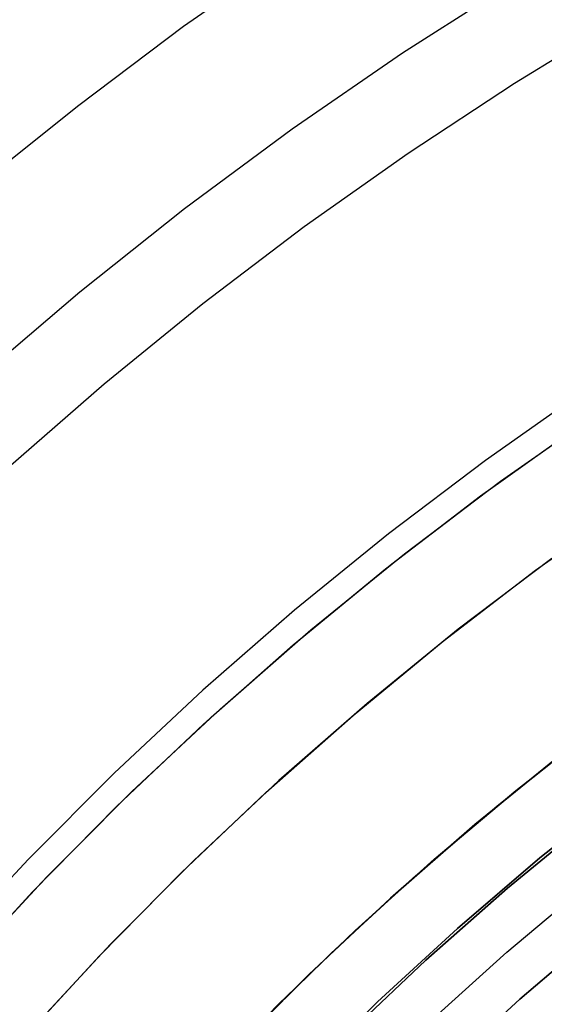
# Model space of a CAD drawing. Header units: millimetres. Extents: x 10802 to 11966, y -167 to 850.
# Tile 79 of 182: x 11328 to 11339, y 532 to 553. Entities that reach past the tile are written whole.
import ezdxf

# ---------------------------------------------------------------- set-up
doc = ezdxf.new("R2010")
doc.units = ezdxf.units.MM
doc.layers.add('1', color=7, linetype='Continuous')
doc.layers.add('color', color=7, linetype='Continuous')

msp = doc.modelspace()

# ---------------------------------------------------------------- linework, layer by layer
at = {"layer": '1', "color": 29, "true_color": 0x4d342b}
for p, q in [((11333.851, 554.9, 59.568), (11331.527, 553.273, 59.568)), ((11331.527, 553.273, 59.568), (11329.258, 551.571, 59.568)), ((11329.258, 551.571, 59.568), (11327.045, 549.796, 59.568)), ((11340.203, 545.406, 65.657), (11338.055, 543.896, 65.657)), ((11338.382, 543.447, 46.264), (11340.515, 544.946, 46.264)), ((11338.382, 543.447, 34.462), (11340.515, 544.946, 34.462)), ((11338.382, 543.447, 40.363), (11340.515, 544.946, 40.363)), ((11338.055, 543.896, 65.657), (11335.96, 542.312, 65.657)), ((11336.303, 541.875, 46.264), (11338.382, 543.447, 46.264)), ((11336.303, 541.875, 34.462), (11338.382, 543.447, 34.462)), ((11336.303, 541.875, 40.363), (11338.382, 543.447, 40.363)), ((11335.96, 542.312, 65.657), (11333.922, 540.656, 65.657)), ((11334.28, 540.231, 46.264), (11336.303, 541.875, 46.264)), ((11334.28, 540.231, 34.462), (11336.303, 541.875, 34.462)), ((11334.28, 540.231, 40.363), (11336.303, 541.875, 40.363)), ((11333.922, 540.656, 65.657), (11331.942, 538.931, 65.657)), ((11332.315, 538.518, 46.264), (11334.28, 540.231, 46.264)), ((11332.315, 538.518, 34.462), (11334.28, 540.231, 34.462)), ((11332.315, 538.518, 40.363), (11334.28, 540.231, 40.363)), ((11331.942, 538.931, 65.657), (11330.024, 537.137, 65.657)), ((11330.41, 536.738, 46.264), (11332.315, 538.518, 46.264)), ((11330.41, 536.738, 34.462), (11332.315, 538.518, 34.462)), ((11330.41, 536.738, 40.363), (11332.315, 538.518, 40.363)), ((11338.709, 536.758, 60.562), (11340.518, 538.181, 60.562)), ((11338.709, 536.758, 60.065), (11340.518, 538.181, 60.065)), ((11338.71, 536.757, 59.568), (11340.519, 538.18, 59.568)), ((11339.696, 537.546, 42.462), (11337.821, 536.023, 42.462)), ((11337.821, 536.023, 51.512), (11339.696, 537.546, 51.512)), ((11330.024, 537.137, 65.657), (11328.169, 535.279, 65.657)), ((11336.948, 535.276, 60.562), (11338.709, 536.758, 60.562)), ((11336.948, 535.276, 60.065), (11338.709, 536.758, 60.065)), ((11336.949, 535.275, 59.568), (11338.71, 536.757, 59.568)), ((11328.569, 534.893, 46.264), (11330.41, 536.738, 46.264)), ((11328.569, 534.893, 34.462), (11330.41, 536.738, 34.462)), ((11328.569, 534.893, 40.363), (11330.41, 536.738, 40.363)), ((11337.821, 536.023, 42.462), (11336, 534.436, 42.462)), ((11336, 534.436, 51.512), (11337.821, 536.023, 51.512)), ((11328.169, 535.279, 65.657), (11326.38, 533.356, 65.657)), ((11335.238, 533.737, 60.562), (11336.948, 535.276, 60.562)), ((11335.238, 533.737, 60.065), (11336.948, 535.276, 60.065)), ((11335.239, 533.736, 59.568), (11336.949, 535.275, 59.568)), ((11326.793, 532.985, 46.264), (11328.569, 534.893, 46.264)), ((11326.793, 532.985, 34.462), (11328.569, 534.893, 34.462)), ((11326.793, 532.985, 40.363), (11328.569, 534.893, 40.363)), ((11338.519, 533.266, 63.109), (11340.202, 534.688, 63.109)), ((11336, 534.436, 42.462), (11334.235, 532.786, 42.462)), ((11334.235, 532.786, 51.512), (11336, 534.436, 51.512)), ((11333.579, 532.142, 60.562), (11335.238, 533.737, 60.562)), ((11333.579, 532.142, 60.065), (11335.238, 533.737, 60.065)), ((11333.58, 532.141, 59.568), (11335.239, 533.736, 59.568)), ((11336.883, 531.789, 63.109), (11338.519, 533.266, 63.109)), ((11334.235, 532.786, 42.462), (11332.529, 531.077, 42.462)), ((11332.529, 531.077, 51.512), (11334.235, 532.786, 51.512)), ((11331.973, 530.493, 60.562), (11333.579, 532.142, 60.562)), ((11331.973, 530.493, 60.065), (11333.579, 532.142, 60.065)), ((11331.975, 530.492, 59.568), (11333.58, 532.141, 59.568))]:
    msp.add_line(p, q, dxfattribs=at)
at = {"layer": '1', "color": 250, "true_color": 0x111111}
for p, q in [((11338.306, 536.427, 47.3), (11340.182, 537.923, 47.3)), ((11338.306, 536.427, 56.8), (11340.182, 537.923, 56.8)), ((11338.306, 536.427, 52.05), (11340.182, 537.923, 52.05)), ((11341.068, 536.771, 56.8), (11339.232, 535.307, 56.8)), ((11339.232, 535.307, 58.12), (11341.068, 536.771, 58.12)), ((11339.232, 535.307, 57.46), (11341.068, 536.771, 57.46)), ((11336.483, 534.868, 47.3), (11338.306, 536.427, 47.3)), ((11336.483, 534.868, 56.8), (11338.306, 536.427, 56.8)), ((11336.483, 534.868, 52.05), (11338.306, 536.427, 52.05)), ((11340.353, 536.144, 45.792), (11338.532, 534.65, 45.792)), ((11338.532, 534.65, 45.792), (11340.353, 536.144, 45.792)), ((11339.232, 535.307, 56.8), (11337.447, 533.779, 56.8)), ((11337.447, 533.779, 58.12), (11339.232, 535.307, 58.12)), ((11337.447, 533.779, 57.46), (11339.232, 535.307, 57.46)), ((11334.715, 533.246, 47.3), (11336.483, 534.868, 47.3)), ((11334.715, 533.246, 56.8), (11336.483, 534.868, 56.8)), ((11334.715, 533.246, 52.05), (11336.483, 534.868, 52.05)), ((11338.532, 534.65, 45.792), (11336.764, 533.093, 45.792)), ((11336.764, 533.093, 45.792), (11338.532, 534.65, 45.792)), ((11337.447, 533.779, 56.8), (11335.716, 532.192, 56.8)), ((11335.716, 532.192, 58.12), (11337.447, 533.779, 58.12)), ((11335.716, 532.192, 57.46), (11337.447, 533.779, 57.46)), ((11340.532, 533.733, 258.714), (11338.8, 532.252, 258.714)), ((11338.8, 532.252, 282.75), (11340.532, 533.733, 282.75)), ((11338.8, 532.252, 270.732), (11340.532, 533.733, 270.732)), ((11333.004, 531.564, 47.3), (11334.715, 533.246, 47.3)), ((11333.004, 531.564, 56.8), (11334.715, 533.246, 56.8)), ((11333.004, 531.564, 52.05), (11334.715, 533.246, 52.05)), ((11336.764, 533.093, 45.792), (11335.051, 531.476, 45.792)), ((11335.051, 531.476, 45.792), (11336.764, 533.093, 45.792)), ((11335.716, 532.192, 56.8), (11334.041, 530.545, 56.8)), ((11334.041, 530.545, 58.12), (11335.716, 532.192, 58.12)), ((11334.041, 530.545, 57.46), (11335.716, 532.192, 57.46)), ((11338.8, 532.252, 258.714), (11337.121, 530.711, 258.714)), ((11337.121, 530.711, 282.75), (11338.8, 532.252, 282.75)), ((11337.121, 530.711, 270.732), (11338.8, 532.252, 270.732))]:
    msp.add_line(p, q, dxfattribs=at)
at = {"layer": 'color', "color": 254, "true_color": 0xcad1ee}
for p, q in [((11336.258, 552.705, 9.65), (11338.697, 554.262, 9.65)), ((11338.68, 552.052, 8.272), (11341.028, 553.487, 8.272)), ((11333.875, 551.065, 9.65), (11336.258, 552.705, 9.65)), ((11336.381, 550.54, 8.272), (11338.68, 552.052, 8.272)), ((11331.549, 549.344, 9.65), (11333.875, 551.065, 9.65)), ((11334.135, 548.951, 8.272), (11336.381, 550.54, 8.272)), ((11329.284, 547.543, 9.65), (11331.549, 549.344, 9.65)), ((11331.943, 547.288, 8.272), (11334.135, 548.951, 8.272)), ((11327.083, 545.665, 9.65), (11329.284, 547.543, 9.65)), ((11329.809, 545.552, 8.272), (11331.943, 547.288, 8.272)), ((11327.733, 543.746, 8.272), (11329.809, 545.552, 8.272)), ((11337.949, 543.129, 34.462), (11340.056, 544.633, 34.462)), ((11337.949, 543.129, 23.935), (11340.056, 544.633, 23.935)), ((11338.062, 543.212, 13.408), (11340.149, 544.697, 13.408)), ((11336.027, 541.658, 13.408), (11338.062, 543.212, 13.408)), ((11335.895, 541.553, 34.462), (11337.949, 543.129, 34.462)), ((11335.895, 541.553, 23.935), (11337.949, 543.129, 23.935)), ((11339.139, 541.521, 34.462), (11341.19, 542.985, 34.462)), ((11339.139, 541.521, 24.361), (11341.19, 542.985, 24.361)), ((11334.047, 540.034, 13.408), (11336.027, 541.658, 13.408)), ((11339.488, 541.778, 14.26), (11337.466, 540.245, 14.26)), ((11333.896, 539.907, 34.462), (11335.895, 541.553, 34.462)), ((11333.896, 539.907, 23.935), (11335.895, 541.553, 23.935)), ((11337.14, 539.987, 34.462), (11339.139, 541.521, 34.462)), ((11337.14, 539.987, 24.361), (11339.139, 541.521, 24.361)), ((11337.466, 540.245, 14.26), (11335.499, 538.643, 14.26)), ((11332.122, 538.344, 13.408), (11334.047, 540.034, 13.408)), ((11335.194, 538.385, 34.462), (11337.14, 539.987, 34.462)), ((11335.194, 538.385, 24.361), (11337.14, 539.987, 24.361)), ((11331.956, 538.193, 34.462), (11333.896, 539.907, 34.462)), ((11331.956, 538.193, 23.935), (11333.896, 539.907, 23.935)), ((11335.499, 538.643, 14.26), (11333.589, 536.974, 14.26)), ((11330.257, 536.59, 13.408), (11332.122, 538.344, 13.408)), ((11333.306, 536.717, 34.462), (11335.194, 538.385, 34.462)), ((11333.306, 536.717, 24.361), (11335.194, 538.385, 24.361)), ((11330.076, 536.413, 34.462), (11331.956, 538.193, 34.462)), ((11330.076, 536.413, 23.935), (11331.956, 538.193, 23.935)), ((11333.589, 536.974, 14.26), (11331.737, 535.239, 14.26)), ((11328.453, 534.772, 13.408), (11330.257, 536.59, 13.408)), ((11331.476, 534.984, 34.462), (11333.306, 536.717, 34.462)), ((11331.476, 534.984, 24.361), (11333.306, 536.717, 24.361)), ((11328.258, 534.569, 34.462), (11330.076, 536.413, 34.462)), ((11328.258, 534.569, 23.935), (11330.076, 536.413, 23.935)), ((11331.737, 535.239, 14.26), (11329.947, 533.441, 14.26)), ((11329.706, 533.19, 34.462), (11331.476, 534.984, 34.462)), ((11329.706, 533.19, 24.361), (11331.476, 534.984, 24.361)), ((11326.711, 532.894, 13.408), (11328.453, 534.772, 13.408)), ((11326.505, 532.663, 34.462), (11328.258, 534.569, 34.462)), ((11326.505, 532.663, 23.935), (11328.258, 534.569, 23.935)), ((11329.947, 533.441, 14.26), (11328.221, 531.582, 14.26)), ((11328, 531.335, 34.462), (11329.706, 533.19, 34.462)), ((11328, 531.335, 24.361), (11329.706, 533.19, 24.361))]:
    msp.add_line(p, q, dxfattribs=at)
at = {"layer": 'color'}
for p, q in [((11339.139, 541.521, 34.462), (11341.19, 542.985, 34.462)), ((11337.14, 539.987, 34.462), (11339.139, 541.521, 34.462)), ((11335.194, 538.385, 34.462), (11337.14, 539.987, 34.462)), ((11333.306, 536.717, 34.462), (11335.194, 538.385, 34.462)), ((11331.476, 534.984, 34.462), (11333.306, 536.717, 34.462)), ((11329.706, 533.19, 34.462), (11331.476, 534.984, 34.462)), ((11328, 531.335, 34.462), (11329.706, 533.19, 34.462))]:
    msp.add_line(p, q, dxfattribs=at)

doc.saveas('drawing.dxf')
